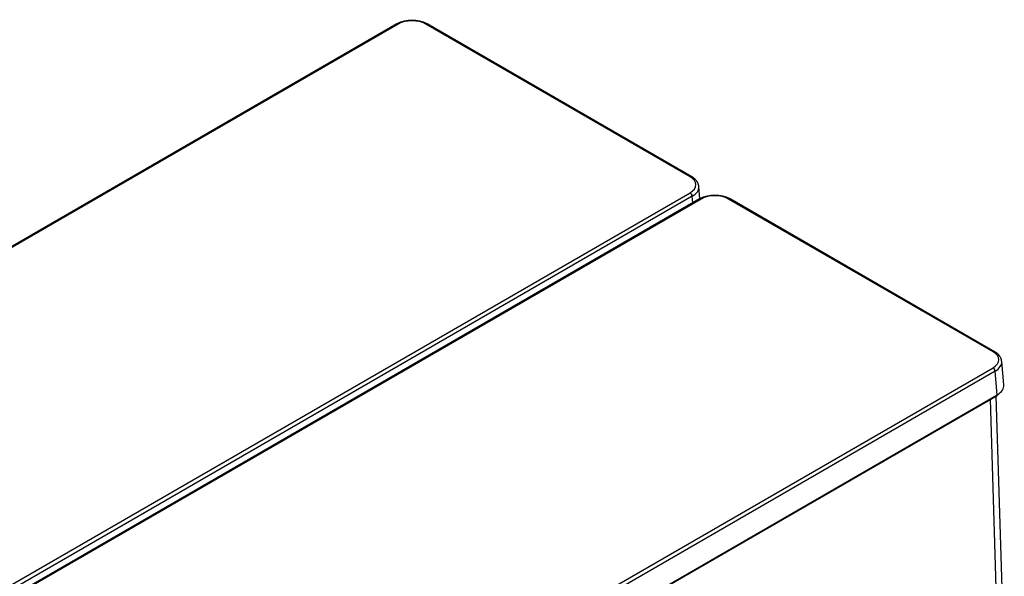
# Model space of a CAD drawing. Header units: millimetres. Extents: x 25 to 270, y 0 to 188.
# Tile 34 of 34: x 232 to 264, y 147 to 165. Entities that reach past the tile are written whole.
import ezdxf

# ---------------------------------------------------------------- set-up
doc = ezdxf.new("R2010")
doc.units = ezdxf.units.MM
doc.layers.add('134.124_BW4_CTM_', color=7, linetype='Continuous')
doc.layers.add('Standard', color=7, linetype='Continuous')

# ---------------------------------------------------------------- blocks, each defined once
blk = doc.blocks.new('SE')
at = {"layer": '134.124_BW4_CTM_', "color": 7, "linetype": 'Continuous'}
for p, q in [((38.989, 82.215), (10.644, 65.85)), ((39.039, 82.21), (10.694, 65.845)), ((48.715, 77.149), (39.949, 82.21)), ((48.765, 77.154), (39.999, 82.215)), ((49.04, 76.424), (49.003, 76.833)), ((20.371, 60.259), (48.715, 76.623)), ((48.786, 76.505), (20.441, 60.14)), ((49.029, 76.418), (20.685, 60.053)), ((49.079, 76.413), (20.735, 60.048)), ((48.806, 76.289), (48.786, 76.505)), ((58.756, 71.352), (49.99, 76.413)), ((58.806, 71.357), (50.04, 76.418)), ((59.114, 70.257), (59.044, 71.036)), ((30.411, 54.461), (58.756, 70.826)), ((58.827, 70.708), (30.482, 54.343)), ((58.897, 69.93), (58.827, 70.708)), ((30.472, 53.5), (58.887, 69.905)), ((30.482, 53.525), (58.897, 69.93)), ((59.129, 61.099), (58.858, 69.889)), ((58.947, 60.846), (58.672, 69.781))]:
    blk.add_line(p, q, dxfattribs=at)
for centre in [(39.494, 81.237), (49.535, 75.44)]:
    blk.add_arc(centre, 1.101, 62.6744, 117.3256, dxfattribs=at)
for centre, major_axis, ratio, start_param, end_param in [((39.494, 81.946), (0.645, 0), 0.578934, 0.786768, 2.354825), ((39.039, 82.129), (0.05, -0.0866), 0.57735, 2.356194, 3.141593), ((39.949, 82.129), (-0.05, -0.0866), 0.57735, 3.141593, 3.926991), ((48.715, 77.068), (-0.05, -0.0866), 0.57735, 3.141405, 3.926991), ((48.257, 76.886), (-0.647, 0), 0.575771, 2.357564, 3.925621), ((48.257, 76.805), (-0.746, -0.009), 0.576137, 2.350592, 3.191286), ((48.715, 76.542), (0.05, -0.0866), 0.57735, 0.837758, 2.356194), ((49.079, 76.332), (0.05, -0.0866), 0.57735, 2.356194, 3.141593), ((49.535, 76.149), (0.645, 0), 0.578934, 0.786768, 2.354825), ((49.99, 76.332), (-0.05, -0.0866), 0.57735, 3.141593, 3.926991), ((58.756, 71.271), (-0.05, -0.0866), 0.57735, 3.141405, 3.926991), ((58.298, 71.089), (-0.647, 0), 0.575771, 2.357564, 3.925621), ((58.298, 71.008), (-0.746, -0.009), 0.576137, 2.350592, 3.191286), ((58.756, 70.745), (0.05, -0.0866), 0.57735, 0.837758, 2.356194), ((58.369, 70.232), (-0.747, -0.005), 0.575968, 2.354081, 3.190327), ((58.862, 69.949), (-0.025, 0.0433), 0.57735, 3.141593, 3.979351)]:
    blk.add_ellipse(centre, major_axis=major_axis, ratio=ratio, start_param=start_param, end_param=end_param, dxfattribs=at)
for points in [[(48.999, 76.835), (48.999, 76.844), (49.002, 76.89), (48.959, 76.979), (48.878, 77.08), (48.806, 77.128), (48.765, 77.154)], [(59.04, 71.038), (59.04, 71.046), (59.043, 71.093), (59, 71.182), (58.919, 71.283), (58.847, 71.331), (58.806, 71.357)]]:
    blk.add_open_spline(points, degree=3, knots=[0, 0, 0, 0, 0.059115, 0.381796, 0.706667, 1, 1, 1, 1], dxfattribs=at)

msp = doc.modelspace()

# ---------------------------------------------------------------- block references
at = {"layer": 'Standard', "color": 7}
msp.add_blockref('SE', (205.2083, 83.0844), dxfattribs=at)

doc.saveas('drawing.dxf')
